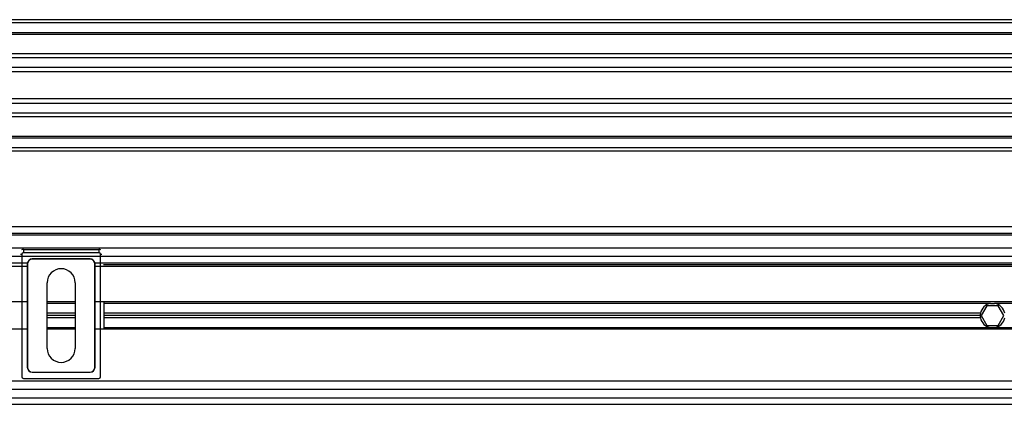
# Model space of a CAD drawing. Header units: millimetres. Extents: x 0 to 420, y 0 to 297.
# Tile 53 of 90: x 175 to 191, y 235 to 241. Entities that reach past the tile are written whole.
import ezdxf

# ---------------------------------------------------------------- set-up
doc = ezdxf.new("R2010")
doc.units = ezdxf.units.MM

msp = doc.modelspace()

# ---------------------------------------------------------------- linework, layer by layer
at = {"color": 7, "linetype": 'Continuous', "lineweight": 25}
for p, q in [((219.5208, 240.90892), (60.4792, 240.90892)), ((219.5208, 240.8559), (60.4792, 240.8559)), ((219.5208, 240.69686), (60.4792, 240.69686)), ((219.5208, 240.66982), (60.4792, 240.66982)), ((199.137, 240.35756), (128.57548, 240.35756)), ((199.07597, 240.29605), (128.63651, 240.29605)), ((198.98399, 240.13762), (128.72849, 240.13762)), ((198.96324, 240.066), (128.74924, 240.066)), ((198.95142, 239.63128), (128.76106, 239.63128)), ((198.95142, 239.55966), (128.76106, 239.55966)), ((198.95142, 239.40122), (128.76106, 239.40122)), ((198.95142, 239.33972), (128.76106, 239.33972)), ((198.95142, 239.02745), (128.76106, 239.02745)), ((198.95142, 239.00042), (128.76106, 239.00042)), ((198.95142, 238.84138), (128.76106, 238.84138)), ((198.95142, 238.78836), (128.76106, 238.78836)), ((198.95142, 237.56904), (128.76106, 237.56904)), ((198.95142, 237.46302), (128.76106, 237.46302)), ((198.95142, 237.43651), (128.76106, 237.43651)), ((198.95142, 237.22445), (141.42619, 237.22445)), ((198.95142, 237.09192), (141.53569, 237.09192)), ((175.12792, 237.12512), (175.14866, 237.12512)), ((175.14866, 237.12512), (175.14866, 235.15022)), ((175.17516, 237.20464), (176.39356, 237.20464)), ((175.17516, 237.20464), (175.17516, 237.15162)), ((176.39356, 237.15162), (175.17516, 237.15162)), ((176.39356, 237.20464), (176.39356, 237.15162)), ((176.42006, 235.15022), (176.42006, 237.12512)), ((176.42006, 237.12512), (176.4408, 237.12512)), ((175.23889, 236.98059), (152.47359, 236.98059)), ((175.23832, 236.92758), (152.47416, 236.92758)), ((175.23947, 236.96989), (175.23832, 236.97105)), ((175.23832, 236.97105), (175.23832, 235.30429)), ((175.23947, 236.96989), (175.23947, 235.30544)), ((175.31783, 237.05057), (175.31899, 237.04941)), ((176.25089, 237.05057), (175.31783, 237.05057)), ((176.24973, 237.04941), (175.31899, 237.04941)), ((176.24973, 237.04941), (176.25089, 237.05057)), ((176.3304, 236.97105), (176.32925, 236.96989)), ((176.32925, 235.30544), (176.32925, 236.96989)), ((198.95142, 236.98059), (176.32983, 236.98059)), ((176.3304, 235.30429), (176.3304, 236.97105)), ((198.95142, 236.92758), (176.3304, 236.92758)), ((198.95142, 236.95408), (176.46597, 236.95408)), ((175.55905, 235.60753), (175.55905, 236.66781)), ((176.00967, 236.66781), (176.00967, 235.60753)), ((175.23832, 236.35768), (152.47416, 236.35768)), ((176.00967, 236.35768), (175.55905, 236.35768)), ((176.00967, 236.33382), (175.55905, 236.33382)), ((198.95142, 236.35768), (176.3304, 236.35768)), ((176.47307, 236.35768), (176.47307, 235.91766)), ((190.7726, 236.33382), (176.47307, 236.33382)), ((190.71313, 236.29671), (190.62131, 236.13767)), ((190.89678, 236.29671), (190.71313, 236.29671)), ((190.7726, 236.33382), (190.83731, 236.33382)), ((198.95142, 236.33382), (190.83731, 236.33382)), ((190.9886, 236.13767), (190.89678, 236.29671)), ((176.00967, 236.17478), (175.55905, 236.17478)), ((176.00967, 236.13767), (175.55905, 236.13767)), ((190.60965, 236.17478), (176.47307, 236.17478)), ((190.60615, 236.13767), (176.47307, 236.13767)), ((190.62131, 236.13767), (190.71313, 235.97863)), ((190.89678, 235.97863), (190.9886, 236.13767)), ((176.00967, 236.10056), (175.55905, 236.10056)), ((190.60965, 236.10056), (176.47307, 236.10056)), ((190.71313, 235.97863), (190.89678, 235.97863)), ((175.23832, 235.91766), (152.47416, 235.91766)), ((176.00967, 235.94152), (175.55905, 235.94152)), ((176.00967, 235.91766), (175.55905, 235.91766)), ((198.95142, 235.91766), (176.3304, 235.91766)), ((190.7726, 235.94152), (176.47307, 235.94152)), ((190.83731, 235.94152), (190.7726, 235.94152)), ((198.95142, 235.94152), (190.83731, 235.94152)), ((175.23832, 235.30429), (175.23947, 235.30544)), ((175.31899, 235.22593), (175.31783, 235.22477)), ((175.31783, 235.22477), (176.25089, 235.22477)), ((175.31899, 235.22593), (176.24973, 235.22593)), ((176.25089, 235.22477), (176.24973, 235.22593)), ((176.32925, 235.30544), (176.3304, 235.30429)), ((199.03094, 235.07739), (141.71079, 235.07739)), ((175.17516, 235.12371), (176.39356, 235.12371)), ((202.47259, 234.94486), (141.67419, 234.94486)), ((141.60932, 234.70629), (202.53745, 234.70629)), ((141.64022, 234.81232), (202.50656, 234.81232))]:
    msp.add_line(p, q, dxfattribs=at)
for centre, radius, start, end in [((175.78436, 236.66781), 0.22531, 0, 180), ((190.80496, 236.13767), 0.1988, 99.366789, 169.241682), ((190.80496, 236.13767), 0.1988, 10.758318, 80.633211), ((190.80496, 236.13767), 0.1988, 169.241682, 180), ((190.80496, 236.13767), 0.1988, 180, 190.758318), ((190.80496, 236.13767), 0.1988, 190.758318, 260.633211), ((190.80496, 236.13767), 0.1988, 279.366789, 349.241682), ((175.78436, 235.60753), 0.22531, 180, 0)]:
    msp.add_arc(centre, radius, start, end, dxfattribs=at)
for centre, major_axis, ratio, start_param, end_param in [((175.17517, 237.12512), (0.05623, 0.05623), 0.99997462, 0.78543624, 1.19851814), ((175.17517, 237.12512), (-0.01874, 0.01874), 0.99992385, 5.49782522, 7.06854539), ((176.39355, 237.12512), (0.05623, -0.05623), 0.99997462, 1.94307451, 2.35615641), ((176.39355, 237.12512), (0.01874, 0.01874), 0.99992385, 5.49782522, 7.06854539), ((175.31784, 236.97104), (-0.05623, 0.05623), 0.99992385, 5.49782522, 7.06854539), ((175.319, 236.96989), (-0.05623, 0.05623), 0.99992385, 5.49782522, 7.06854539), ((176.24972, 236.96989), (0.05623, 0.05623), 0.99992385, 5.49782522, 7.06854539), ((176.25088, 236.97104), (0.05623, 0.05623), 0.99992385, 5.49782522, 7.06854539), ((175.31784, 235.30429), (-0.05623, -0.05623), 0.99992385, 5.49782522, 7.06854539), ((175.319, 235.30545), (-0.05623, -0.05623), 0.99992385, 5.49782522, 7.06854539), ((176.24972, 235.30545), (0.05623, -0.05623), 0.99992385, 5.49782522, 7.06854539), ((176.25088, 235.30429), (0.05623, -0.05623), 0.99992385, 5.49782522, 7.06854539), ((175.17517, 235.15022), (-0.01874, -0.01874), 0.99992385, 5.49782522, 7.06854539), ((176.39355, 235.15022), (0.01874, -0.01874), 0.99992385, 5.49782522, 7.06854539)]:
    msp.add_ellipse(centre, major_axis=major_axis, ratio=ratio, start_param=start_param, end_param=end_param, dxfattribs=at)

doc.saveas('drawing.dxf')
